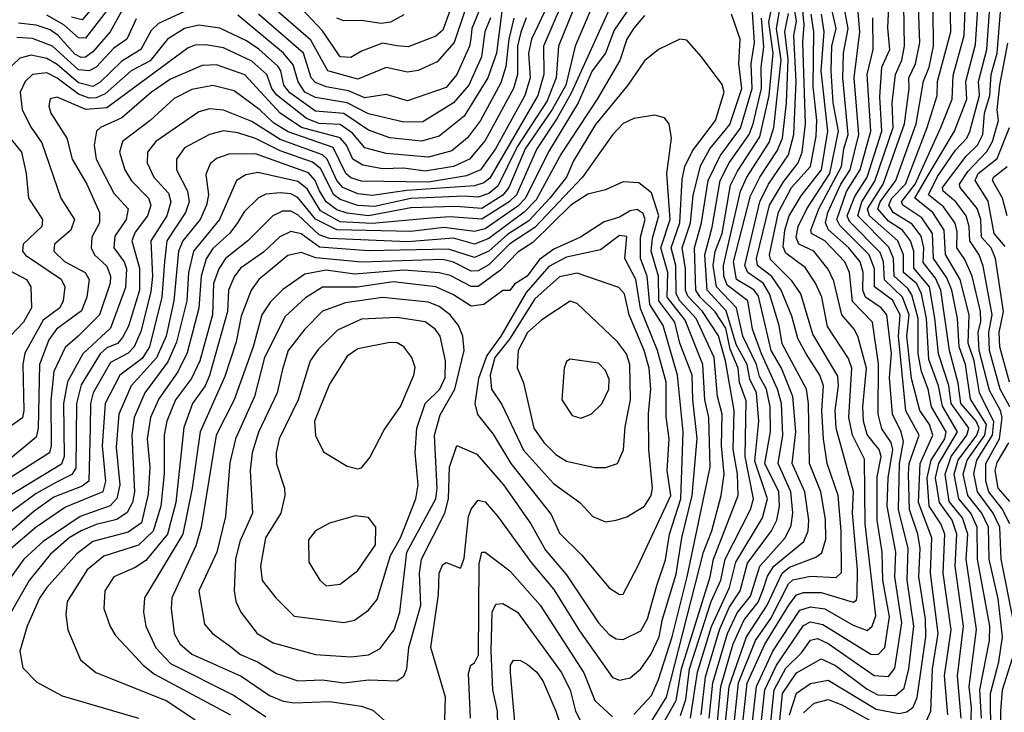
# Model space of a CAD drawing. Extents: x 1308313 to 1441400, y 959662 to 1036319.
# Tile 64 of 256: x 1352749 to 1355533, y 976212 to 978170. Entities that reach past the tile are written whole.
import ezdxf

# ---------------------------------------------------------------- set-up
doc = ezdxf.new("R2010")
doc.units = 0

msp = doc.modelspace()

# ---------------------------------------------------------------- linework, layer by layer
at = {"layer": '0CON10XD'}
for points in [[(1354765.1, 976144.9), (1354781.5, 976295), (1354829.7, 976415), (1354872.6, 976477.4), (1354923, 976575), (1354935, 976586.5), (1354985, 976596.7), (1355056.9, 976593.1), (1355072.7, 976607.3), (1355071.2, 976725), (1355062.6, 976825), (1355031.5, 976915), (1355021.7, 976985), (1355017.1, 977065), (1355021.4, 977135), (1355010.7, 977165), (1354972.2, 977225), (1354948.6, 977268.6), (1354932, 977332), (1354901.8, 977405), (1354875, 977444), (1354835.3, 977475), (1354832.2, 977495), (1354869, 977645), (1354908.2, 977711.8), (1354949.5, 977765), (1354961.1, 977795), (1354970.4, 977875), (1354963.5, 978106.5), (1354966.9, 978155), (1354944.2, 978395)], [(1354285, 978303.8), (1354195.7, 978115), (1354187.6, 978075), (1354191.7, 978005), (1354177.4, 977955), (1354093.9, 977805), (1354051.3, 977745), (1354011.8, 977728.2), (1353905, 977710.8), (1353715, 977713.1), (1353685, 977723.1), (1353670.9, 977735), (1353635, 977808.6), (1353507.5, 977852.5), (1353467, 977877), (1353427.2, 977915), (1353355, 977968.5), (1353295, 977983.3), (1353235, 977972), (1353185, 977947.2), (1353117.5, 977885), (1353039.3, 977825), (1353030.6, 977795), (1353046.4, 977745), (1353065, 977713.9), (1353112.4, 977665), (1353119.5, 977645), (1353110.1, 977615), (1353075, 977568.7), (1353065.7, 977545), (1353087.6, 977467.6), (1353087.1, 977405), (1353056.3, 977303.7), (1353039.1, 977270.9), (1353025.5, 977254.5), (1352995, 977241.8), (1352975.8, 977225), (1352922.6, 977137.4), (1352909.5, 977085), (1352907.8, 976902.2), (1352896.1, 976883.9), (1352855, 976862.9), (1352795, 976830.7), (1352705.4, 976764.6)], [(1353015.3, 978274.7), (1352925, 978169.3), (1352895, 978176.7)], [(1354741.6, 976155), (1354755.1, 976285), (1354803.4, 976425), (1354862.5, 976515), (1354905, 976605.3), (1354925, 976621.7), (1354999.8, 976650.2), (1355017.2, 976662.8), (1355028.5, 976701.5), (1355027, 976757), (1355013.7, 976835), (1354981.5, 976915), (1354979.5, 977085), (1354973.3, 977125), (1354905, 977253.5), (1354896.4, 977305), (1354869.2, 977395), (1354850.8, 977425), (1354807.2, 977455), (1354799.2, 977475), (1354841.2, 977655), (1354866.2, 977705), (1354922.4, 977787.6), (1354937.4, 977845), (1354944.5, 977995), (1354938, 978125), (1354944.9, 978165.1), (1354924.3, 978295)], [(1354392, 978265), (1354319.7, 978095), (1354292.5, 977985), (1354254.5, 977915.5), (1354177.8, 977805), (1354131.4, 977695), (1354115, 977673.2), (1354055, 977636.2), (1353981.5, 977641.5), (1353855, 977638), (1353735, 977615.2), (1353675, 977622.5), (1353645, 977632.5), (1353615, 977655.1), (1353596.1, 977686.1), (1353584.5, 977715), (1353565, 977736.4), (1353415, 977790.7), (1353340.3, 977789.7), (1353305, 977777), (1353287.4, 977762.6), (1353275, 977732.5), (1353282.3, 977675), (1353277.2, 977645), (1353258.6, 977605), (1353210.4, 977545), (1353198.1, 977515), (1353184.6, 977375), (1353163.1, 977275), (1353135.7, 977214.3), (1353064.1, 977135), (1353029, 977055), (1353021.5, 976961.5), (1353031.8, 976855), (1353023.3, 976816.7), (1353004.6, 976795.4), (1352919.6, 976765), (1352815.1, 976694.9), (1352760.6, 976645), (1352651.9, 976495)], [(1354439.1, 978250.9), (1354307.9, 977962.1), (1354268.8, 977891.2), (1354210.8, 977805), (1354153, 977675), (1354132.9, 977655), (1354055, 977605.8), (1353965, 977612.1), (1353911.8, 977608.2), (1353745, 977593.8), (1353655, 977598.2), (1353599.3, 977629.3), (1353561.7, 977691.7), (1353535, 977712.6), (1353422.2, 977737.8), (1353388.4, 977731.6), (1353361.6, 977715), (1353313.8, 977605), (1353239.9, 977515), (1353225.8, 977455), (1353221.3, 977375), (1353191.6, 977258.4), (1353167.8, 977202.2), (1353102.7, 977115), (1353072.5, 977045), (1353065.8, 976995), (1353073, 976835), (1353067.4, 976805), (1353053, 976777), (1353023.3, 976756.7), (1352965, 976743.2), (1352922.9, 976725), (1352888.8, 976705), (1352835, 976657.7), (1352775.6, 976584.4), (1352695.6, 976444.4)], [(1353035, 978247.5), (1352935, 978117.2), (1352915, 978118.7), (1352873, 978155), (1352825, 978182.8)], [(1354303.6, 978266.4), (1354230.1, 978095), (1354230.8, 978015), (1354214, 977955), (1354078.1, 977721.9), (1354061.3, 977708.7), (1354035, 977700.1), (1353843.1, 977686.9), (1353745, 977672.6), (1353705, 977677.1), (1353662.4, 977695), (1353645.4, 977715.4), (1353617.9, 977775), (1353605, 977787.4), (1353485, 977830.7), (1353405, 977881.7), (1353325, 977913.9), (1353285, 977917.9), (1353255, 977908.8), (1353133.3, 977825), (1353109.8, 977795), (1353109.4, 977765), (1353128.4, 977725), (1353169.3, 977679.3), (1353175.9, 977655), (1353164.4, 977615), (1353119.7, 977545), (1353124.1, 977445), (1353119.9, 977400.1), (1353091.4, 977288.6), (1353072.4, 977245), (1353055, 977227.4), (1353005, 977200.3), (1352956.2, 977115), (1352949.1, 977085), (1352947.5, 977017.5)], [(1354329, 978235), (1354272.3, 978095), (1354265.5, 978005), (1354239.9, 977940.1), (1354155, 977810.4), (1354100.6, 977699.4), (1354075, 977678.6), (1354045, 977667.6), (1354005, 977671.1), (1353855, 977664.7), (1353751.6, 977641.6), (1353705, 977644.6), (1353655, 977661.5), (1353636.9, 977675), (1353599.1, 977749.1), (1353576.8, 977766.8), (1353485, 977798.6), (1353415, 977834.2), (1353365, 977850.3), (1353325, 977855.4), (1353285, 977845.6), (1353215, 977807.3), (1353192.5, 977775), (1353192.4, 977745), (1353222.9, 977685), (1353227.9, 977655), (1353217.4, 977625), (1353165.1, 977544.9), (1353158.5, 977485), (1353150.9, 977385), (1353115.3, 977245), (1353095, 977212.4), (1353031.7, 977165), (1352990.1, 977085), (1352981.8, 976965), (1352991.6, 976865), (1352983.8, 976835), (1352878.5, 976791.5), (1352795, 976734.9), (1352724.6, 976675)], [(1354485, 978221.5), (1354429.9, 978140.1), (1354404.9, 978075), (1354367.6, 978025), (1354327.5, 977935), (1354243.5, 977796.5), (1354178.6, 977665), (1354157, 977643), (1354065, 977578.4), (1354035, 977570.6), (1353947.7, 977582.3), (1353855, 977570.5), (1353645.5, 977575.5), (1353585, 977606.1), (1353535, 977667.4), (1353515, 977677.4), (1353485, 977680.7), (1353445, 977676.1), (1353423.9, 977666.1), (1353383.7, 977626.3), (1353364.9, 977595.1), (1353343.3, 977566.7), (1353295, 977522.7), (1353275.9, 977494.1), (1353261.6, 977445), (1353255.6, 977354.4), (1353222.4, 977227.6), (1353195.7, 977174.3), (1353142.1, 977097.9), (1353118.2, 977045), (1353108.8, 976985), (1353116.7, 976905), (1353111.9, 976828.1), (1353092.7, 976747.3), (1353055, 976720.7), (1352955, 976694.9), (1352910, 976660), (1352825.1, 976564.9), (1352805, 976534.6), (1352770, 976455), (1352749.2, 976385), (1352757.9, 976337.9), (1352797.2, 976297.2), (1352868.6, 976258.6), (1353084.4, 976195)], [(1354617.6, 976202.4), (1354632.1, 976247.9), (1354643, 976335), (1354703.8, 976525), (1354731.1, 976585), (1354743.6, 976645), (1354814.9, 976785), (1354824, 976815), (1354799.7, 976935), (1354802.7, 977092.7), (1354784.2, 977144.2), (1354780, 977185), (1354757.9, 977237.9), (1354745, 977297.5), (1354715, 977343.6), (1354672.4, 977385), (1354660.4, 977405), (1354656.3, 977525), (1354677, 977595), (1354695.4, 977715), (1354728.9, 977785), (1354786.7, 977863.3), (1354819.8, 977975), (1354817.3, 978045), (1354826.8, 978105), (1354818.3, 978235)], [(1354675.2, 976205), (1354687.5, 976312.5), (1354727, 976445), (1354755, 976508), (1354785.8, 976555), (1354806.5, 976633.5), (1354874.9, 976725), (1354889.5, 976755), (1354897.4, 976795), (1354894.9, 976835), (1354856.1, 976915), (1354871.5, 977005), (1354871.1, 977075), (1354860.1, 977125), (1354840.9, 977160.9), (1354832, 977195), (1354793.2, 977275), (1354775.5, 977355), (1354719.2, 977415), (1354709.9, 977475), (1354715.3, 977514.7), (1354734.8, 977565.2), (1354758.5, 977701.5), (1354778.2, 977741.8), (1354841.8, 977838.2), (1354868.2, 977955), (1354879.5, 978075), (1354866.9, 978163.1), (1354878.8, 978225)], [(1354885.1, 976055), (1354905.5, 976265), (1354945, 976323), (1355015, 976363.3), (1355055, 976344.6), (1355145, 976277), (1355175, 976261.6), (1355225, 976259.2), (1355249.5, 976280.5), (1355262.7, 976335), (1355277.3, 976455), (1355257.9, 976585), (1355261.2, 976675), (1355233.6, 976785), (1355236.8, 976915), (1355247.6, 976977.6), (1355241.2, 977005), (1355216.4, 977055), (1355208.4, 977158.4), (1355213.5, 977225), (1355200.7, 977335), (1355184.9, 977354.9), (1355140.4, 977385), (1355132.5, 977405), (1355133.9, 977455), (1355125.1, 977485), (1355093.1, 977525), (1355036, 977576), (1355027.3, 977595), (1355034.1, 977625), (1355070.1, 977705), (1355096.8, 977745), (1355121.7, 977845), (1355108.6, 978005), (1355124.6, 978135), (1355116.4, 978225)], [(1355312.5, 976187.5), (1355325.3, 976214.7), (1355329.7, 976335), (1355345.5, 976435), (1355324.1, 976605), (1355328.2, 976705), (1355289.8, 976805), (1355294.6, 976915), (1355330.6, 976995), (1355320.9, 977025), (1355294.1, 977065), (1355270.7, 977155), (1355257.6, 977275), (1355263.6, 977335), (1355245, 977385.8), (1355194.3, 977434.3), (1355191.2, 977485), (1355181.4, 977511.4), (1355095, 977599.6), (1355088.1, 977615), (1355109.9, 977670.1), (1355145.1, 977725), (1355186.8, 977855), (1355181.2, 977951.2), (1355186.4, 978035), (1355208.7, 978085), (1355203.1, 978146.9), (1355206.9, 978225)], [(1355468.5, 976195), (1355463.7, 976275), (1355491.1, 976415), (1355491.5, 976455), (1355457.2, 976645), (1355456.4, 976735), (1355438.5, 976775), (1355403.8, 976815), (1355390.9, 976885), (1355402.3, 976925), (1355455.2, 976995), (1355461.4, 977015), (1355452.8, 977035), (1355410, 977085), (1355402.1, 977142.1), (1355377.7, 977235), (1355353, 977405), (1355338.6, 977438.6), (1355303.6, 977483.6), (1355304.8, 977525), (1355297.5, 977557.5), (1355272.1, 977592.1), (1355218.7, 977625), (1355206.2, 977645), (1355215.1, 977665), (1355253, 977705), (1355314.7, 977865), (1355342.8, 977955), (1355344.3, 977995), (1355381.2, 978135), (1355379.7, 978225)], [(1355494.6, 976145), (1355493.8, 976265), (1355517.5, 976355), (1355528, 976425), (1355515, 976532.7), (1355490.2, 976645), (1355487.8, 976735), (1355469.5, 976775), (1355429.5, 976825), (1355416.8, 976885), (1355428.1, 976925), (1355478.1, 976995), (1355482.4, 977025), (1355436.9, 977096.9), (1355423.5, 977195), (1355404.9, 977245.1), (1355400.5, 977325), (1355384, 977405), (1355370.1, 977440.1), (1355332.8, 977495), (1355330.1, 977565), (1355299.5, 977609.5), (1355245.9, 977645), (1355242, 977655), (1355280.3, 977705), (1355353.3, 977865), (1355385.1, 977945), (1355388, 978012), (1355419.4, 978125), (1355423.1, 978225)], [(1353225, 978197.6), (1353140.7, 978159.3), (1353120.6, 978139.4), (1353091.5, 978085), (1353037.6, 978052.4), (1352975, 977992.3), (1352955, 977981.2), (1352915, 977991.3), (1352855, 978042.6), (1352825, 978060.2), (1352780.8, 978069.2), (1352749.3, 978060.7), (1352687.2, 978002.8)], [(1354115, 978215.4), (1354097, 978075), (1354072.2, 978005), (1354005, 977896.7), (1353935, 977840.8), (1353885, 977825.9), (1353795, 977835.6), (1353735, 977857), (1353665, 977904.4), (1353585, 977911.1), (1353512.9, 977962.9), (1353495.7, 977985), (1353487.2, 978025), (1353478.3, 978038.3), (1353425, 978086.4), (1353389.6, 978109.6), (1353315, 978145.4), (1353255, 978153.8), (1353215, 978144.9), (1353166.3, 978115), (1353117.1, 978052.9), (1353064.2, 978025), (1352989.9, 977960.1), (1352965, 977949), (1352945, 977947.9), (1352915, 977959), (1352855, 978004.5), (1352825, 978019.9), (1352785, 978015.2), (1352764, 977995), (1352750.4, 977965), (1352755.7, 977915), (1352780.9, 977865), (1352811.5, 977821.5), (1352864.8, 977665), (1352904, 977605), (1352893, 977575), (1352847.3, 977535), (1352844.8, 977515), (1352875, 977486.1), (1352933.5, 977455), (1352945.2, 977435), (1352938.6, 977385), (1352923.7, 977346.3), (1352853, 977295), (1352831.2, 977265), (1352804.2, 977195), (1352800.5, 977015), (1352795, 976989.2), (1352706, 976915)], [(1353037.5, 978195), (1353004.9, 978135), (1352955, 978078.4), (1352935, 978063.5), (1352922.7, 978062.7), (1352905, 978072.6), (1352857.8, 978125), (1352835, 978140.8), (1352795, 978153.8), (1352745, 978159.4)], [(1354046.8, 978193.2), (1354027.4, 978145), (1354024.1, 978115.9), (1354020.9, 978095), (1353984.6, 978015), (1353955, 977977.6), (1353845, 977940.5), (1353785, 977957.9), (1353725, 977948.6), (1353678.4, 977968.4), (1353615, 977979.8), (1353585, 977992.1), (1353573.2, 978005), (1353551.1, 978075), (1353424.1, 978185)], [(1354007, 978195), (1353977.3, 978105), (1353929.4, 978050.6), (1353875, 978025.6), (1353845, 978021.7), (1353785, 978034.8), (1353705, 978001.1), (1353620.2, 978025), (1353572, 978112), (1353452.6, 978215)], [(1353965.1, 978195), (1353945, 978140.2), (1353925, 978122.7), (1353847.2, 978092.8), (1353815.3, 978095.3), (1353775, 978103.2), (1353715, 978080.8), (1353685, 978062.9), (1353654.7, 978064.7), (1353605, 978138), (1353543.5, 978203.5)], [(1354698.5, 976195), (1354708.8, 976295), (1354749.9, 976435), (1354777.1, 976492.9), (1354815, 976539.8), (1354841.2, 976625), (1354912.9, 976705), (1354929.7, 976740.3), (1354934.5, 976775.5), (1354929.6, 976835), (1354893.7, 976915), (1354906.8, 976995), (1354902.6, 977085), (1354891.4, 977125), (1354846.2, 977225), (1354821.2, 977295), (1354807.3, 977375), (1354749.3, 977419.3), (1354739.9, 977445), (1354738.6, 977475), (1354786.6, 977685), (1354805.1, 977725), (1354867.9, 977822.1), (1354881.4, 977865), (1354901.7, 978055), (1354888.5, 978145), (1354898.8, 978205)], [(1354833.8, 976075), (1354855.7, 976275), (1354888.7, 976345), (1354965, 976456.8), (1354985, 976468), (1355020.1, 976460.1), (1355155, 976376.1), (1355176.2, 976375), (1355195, 976394.7), (1355208.2, 976481.8), (1355189.2, 976585), (1355187.8, 976665), (1355172.9, 976755), (1355172.9, 976877.1), (1355184.7, 976935), (1355178.6, 976955), (1355165, 976972), (1355145, 976997.1), (1355134.9, 977035.1), (1355132.8, 977075), (1355142.7, 977185), (1355118.4, 977275), (1355108.7, 977295), (1355073.8, 977335), (1355050.8, 977430.8), (1355034.7, 977464.7), (1354994.1, 977515), (1354952.2, 977535), (1354944.1, 977554.1), (1354950, 977585), (1354974.6, 977635.4), (1355039.1, 977735), (1355064, 977855), (1355048.8, 977935), (1355042.9, 978025), (1355045.4, 978095), (1355057, 978145), (1355045.9, 978195)], [(1354861, 976075), (1354882.3, 976275), (1354915, 976337), (1354959.7, 976380.3), (1354985, 976415.9), (1355005, 976420.7), (1355035, 976406.5), (1355165, 976316.4), (1355205, 976313.4), (1355223.5, 976336.5), (1355243.4, 976465), (1355223.3, 976595), (1355226.4, 976665), (1355201.2, 976795), (1355204.3, 976875), (1355218, 976955), (1355212.5, 976975), (1355186.6, 977013.4), (1355175.8, 977055), (1355177, 977197), (1355160.5, 977315), (1355103.1, 977373.1), (1355095.3, 977455), (1355082, 977485), (1355025, 977544.2), (1354987.9, 977565), (1354985.4, 977575), (1355008.5, 977635), (1355072.9, 977755), (1355079.1, 977805), (1355091.5, 977845), (1355076.1, 978005), (1355078.2, 978075), (1355091.4, 978145), (1355080.4, 978205)], [(1355372.9, 976205), (1355363.3, 976315), (1355382.7, 976445), (1355359.5, 976605), (1355364.2, 976715), (1355353.6, 976745), (1355320.7, 976795), (1355315.1, 976875), (1355325.8, 976924.2), (1355364.3, 976985), (1355368.4, 977005), (1355326.7, 977075), (1355317.5, 977125), (1355298.2, 977175), (1355289.1, 977225), (1355289.6, 977325), (1355271.5, 977391.5), (1355260, 977410), (1355221, 977445), (1355219.8, 977495), (1355206.6, 977526.6), (1355118.8, 977615), (1355129.7, 977655), (1355166.6, 977713.4), (1355218.4, 977865), (1355215.3, 977935), (1355224.9, 978015), (1355242.8, 978055), (1355250.9, 978095), (1355248.9, 978211.1)], [(1355410.9, 976195), (1355400.1, 976315), (1355417.7, 976455), (1355393.4, 976625), (1355398.1, 976715), (1355385.6, 976755), (1355349.2, 976805), (1355338.1, 976875), (1355347.6, 976915), (1355400.5, 977005), (1355357.7, 977077.7), (1355346.4, 977135), (1355319.1, 977209.1), (1355312.7, 977325), (1355298.6, 977395), (1355285, 977423.3), (1355247.7, 977455), (1355247.7, 977505), (1355232.1, 977545), (1355151.9, 977615), (1355146.4, 977635), (1355190.1, 977705), (1355250.8, 977875), (1355263.9, 977975), (1355262.5, 978005), (1355281.3, 978045), (1355293.6, 978105), (1355290.3, 978205)], [(1355438.3, 976171.7), (1355440.3, 976225), (1355433.1, 976285), (1355454.1, 976445.9), (1355425.1, 976645), (1355429.5, 976715), (1355415, 976762), (1355377.3, 976807.3), (1355365.2, 976885), (1355383, 976935), (1355426.8, 976995), (1355432.8, 977015), (1355382.9, 977085), (1355375.7, 977135.7), (1355346.9, 977225), (1355335.9, 977325.9), (1355321.2, 977415), (1355277, 977467), (1355276.7, 977515), (1355267.1, 977545), (1355245.1, 977575.1), (1355205, 977600.1), (1355175.4, 977635), (1355181.7, 977655), (1355226.2, 977715), (1355283.2, 977875), (1355303.9, 977996.1), (1355319.9, 978035), (1355332.7, 978095), (1355331.2, 978195)], [(1355560.2, 976465), (1355524.3, 976645), (1355520.1, 976735), (1355501.2, 976775), (1355457.1, 976835), (1355446.8, 976886.8), (1355455.2, 976925), (1355499, 976995), (1355503.3, 977033.3), (1355462.2, 977115), (1355447.8, 977205), (1355430.4, 977255), (1355433.2, 977335), (1355408.1, 977435), (1355366.1, 977506.1), (1355362.5, 977575), (1355330.7, 977625), (1355279.6, 977665), (1355313.5, 977723.5), (1355392.1, 977855), (1355426.7, 977945), (1355423.6, 977995), (1355450.9, 978099.1), (1355459.1, 978215)], [(1355548.8, 976745), (1355527, 976787), (1355488.6, 976835), (1355480.1, 976865), (1355480.6, 976915), (1355519.3, 976985), (1355526.3, 977045), (1355522.2, 977065), (1355491.2, 977121.2), (1355461.4, 977235), (1355459.3, 977285), (1355466.2, 977316.2), (1355465.1, 977345), (1355442.2, 977445), (1355421.4, 977491.4), (1355398.1, 977525), (1355399.7, 977569.7), (1355394.1, 977594.1), (1355360.5, 977640.5), (1355318.1, 977675), (1355343.6, 977726.4), (1355395, 977801), (1355427, 977835), (1355435, 977853.3), (1355462.3, 977955), (1355460, 977995), (1355483, 978085), (1355492, 978205)], [(1355548.8, 977075), (1355521, 977125), (1355490.7, 977235), (1355489.5, 977285), (1355498.7, 977335), (1355473, 977473), (1355461.8, 977505), (1355435.1, 977545), (1355433.7, 977585), (1355425, 977615.6), (1355395.6, 977655), (1355359.5, 977685), (1355357.7, 977695), (1355425, 977784.1), (1355456.7, 977815), (1355471.9, 977845), (1355477.1, 977905), (1355491.5, 977955), (1355495.7, 978015), (1355512.2, 978075), (1355524.1, 978215)], [(1354145.9, 978174.1), (1354132, 978115), (1354123.1, 978036.9), (1354109.2, 977990.8), (1354051.7, 977885), (1354014.7, 977835.3), (1353970.6, 977799.4), (1353905, 977781.2), (1353785, 977791.6), (1353725, 977807.8), (1353689.3, 977849.3), (1353655, 977873.7), (1353595, 977876), (1353559.9, 977889.9), (1353475, 977957.6), (1353461.6, 977975), (1353447.6, 978015), (1353405, 978052.4), (1353325, 978090), (1353275, 978098.2), (1353245, 978097.9), (1353225, 978090.2), (1352995, 977920.1), (1352936.1, 977916.1), (1352855, 977950.5), (1352835, 977946.4), (1352831.1, 977925), (1352836.7, 977905), (1352882.4, 977835), (1352897.1, 977775), (1352938.8, 977705), (1352974.4, 977625), (1352974.3, 977595.7), (1352952.6, 977555), (1352951.1, 977525), (1352960.2, 977505), (1352995, 977473.4), (1353005.6, 977445), (1353004.3, 977425), (1352974.6, 977335), (1352913.6, 977275), (1352877.1, 977242.9), (1352845.1, 977174.9), (1352836.3, 977093.7), (1352837.2, 976965), (1352832.7, 976945), (1352643.9, 976826.1)], [(1354180.5, 978175), (1354165.3, 978134.7), (1354156.7, 978095), (1354155.8, 978015), (1354145.3, 977975), (1354065, 977828.5), (1354020.6, 977775), (1353975, 977754.5), (1353895, 977741.4), (1353835, 977750.4), (1353775, 977748.5), (1353718.5, 977758.5), (1353690.7, 977775), (1353672.9, 977815), (1353655, 977835.9), (1353545.3, 977865.3), (1353485.3, 977905.3), (1353385, 978013.9), (1353305, 978042), (1353265, 978040.1), (1353175, 978001.5), (1353121.6, 977965), (1353037.9, 977892.1), (1352976.9, 977865), (1352965.5, 977854.5), (1352958.8, 977815), (1352964.8, 977775), (1353015, 977679.4), (1353055.2, 977635), (1353049.5, 977605), (1353017.8, 977557.8), (1353014.8, 977525), (1353043.7, 977485), (1353050.8, 977465), (1353047.6, 977412.4), (1353005, 977298.1), (1352927.5, 977225), (1352884.1, 977145.9), (1352872.5, 977085), (1352874.7, 976935), (1352866.7, 976913.3), (1352673.9, 976796.1)], [(1353077.7, 978172.3), (1353051.7, 978115), (1353015, 978089.4), (1352965, 978035.4), (1352945, 978024.9), (1352915, 978028.1), (1352841, 978095), (1352785, 978116.3), (1352741, 978119)], [(1354515, 978181.7), (1354485, 978145.7), (1354465.4, 978114.6), (1354445.3, 978054.7), (1354381.4, 977945), (1354279.5, 977790.5), (1354209.1, 977660.9), (1354175, 977625.4), (1354075, 977551.4), (1354035, 977535.6), (1353975, 977552), (1353845, 977541.9), (1353625, 977551.5), (1353595, 977561.9), (1353535, 977617.9), (1353515, 977628.5), (1353491.7, 977628.3), (1353464.5, 977615.5), (1353394, 977545), (1353330.6, 977495), (1353311.3, 977465), (1353296.2, 977423.8), (1353293.7, 977335), (1353257.8, 977205), (1353234.4, 977155), (1353189.1, 977095), (1353165.1, 977034.9), (1353157.4, 976995), (1353157.2, 976887.2), (1353148.2, 976795), (1353126.4, 976723.6), (1353085, 976684.1), (1352986.3, 976653.7), (1352939.5, 976615), (1352882.9, 976525), (1352878.7, 976488.7), (1352884.7, 976444.7), (1352920.5, 976360.5), (1352964.4, 976324.4), (1353165, 976244.4), (1353245, 976190.8)], [(1354079.6, 978175), (1354064.1, 978135), (1354054.9, 978065), (1354018.6, 977985), (1353975.1, 977934.9), (1353888.9, 977881.1), (1353835, 977879.7), (1353735, 977903.2), (1353674.7, 977934.7), (1353585, 977949.5), (1353555.1, 977965.1), (1353536.4, 977993.6), (1353522.3, 978042.3), (1353494.7, 978074.7), (1353365, 978182.1)], [(1353835, 978183.7), (1353797.1, 978162.9), (1353771, 978159), (1353715, 978167.4), (1353665, 978166.3), (1353645, 978173.6)], [(1354542.5, 976135), (1354605.1, 976244.9), (1354620, 976335), (1354700.6, 976595), (1354710.3, 976645), (1354780.1, 976825), (1354778, 976885), (1354765.8, 976955), (1354768.9, 977065), (1354744.4, 977205), (1354725, 977275.6), (1354679.3, 977345), (1354638.2, 977388.2), (1354631.2, 977405), (1354631.3, 977465), (1354622, 977525), (1354645.5, 977595), (1354652.8, 977672.8), (1354673.4, 977756.6), (1354700.5, 977805), (1354756.8, 977873.2), (1354790.7, 977975), (1354782.4, 978045), (1354785.8, 978115), (1354761.7, 978185)], [(1354645.2, 976195), (1354665, 976325.7), (1354705.3, 976454.7), (1354755.7, 976564.3), (1354773.8, 976636.2), (1354848.6, 976761.4), (1354862.9, 976815), (1354827.8, 976922.2), (1354838.8, 977035), (1354832.3, 977115), (1354813.1, 977153.1), (1354805.6, 977195), (1354775, 977251.3), (1354746.7, 977346.7), (1354692.5, 977405), (1354685.7, 977505), (1354706.8, 977583.2), (1354729.2, 977715), (1354754.6, 977765.4), (1354811.4, 977845), (1354822.9, 977875), (1354845.8, 977975), (1354845.1, 978035), (1354853.2, 978093.2), (1354845.8, 978174.2)], [(1354721.4, 976185), (1354731.3, 976285), (1354766.2, 976405), (1354796.9, 976473.1), (1354836.9, 976523.1), (1354851, 976559), (1354863.1, 976596.9), (1354881.2, 976625), (1354965.8, 976695), (1354978.3, 976725), (1354979.8, 976755), (1354968.5, 976835), (1354933.3, 976915), (1354943.4, 977005), (1354934.5, 977105), (1354902.7, 977185), (1354873.1, 977235), (1354837.7, 977387.7), (1354825, 977406.5), (1354775.5, 977435), (1354767.5, 977485), (1354815, 977671.9), (1354841.5, 977725), (1354890.8, 977799.2), (1354905.5, 977835), (1354917, 977935), (1354921.6, 978058.4), (1354912.5, 978135), (1354922.7, 978187.3)], [(1354786.1, 976113.9), (1354805.9, 976294.1), (1354855.9, 976404.1), (1354923.6, 976515), (1354945, 976543.9), (1354965, 976550.5), (1355015, 976551), (1355105, 976523.4), (1355115, 976529.2), (1355117.1, 976542.9), (1355117.6, 976615), (1355103.7, 976775), (1355106.2, 976836.2), (1355057.8, 977015), (1355054.4, 977065), (1355064.2, 977135), (1355061.8, 977161.8), (1354991.1, 977281.1), (1354957.1, 977395), (1354931.7, 977431.7), (1354872, 977492), (1354868.6, 977505), (1354894, 977626), (1354931.5, 977695), (1354984.5, 977755), (1355000.9, 977840.9), (1355002.8, 977885), (1354991.9, 977981.9), (1354993.8, 978135), (1354986.5, 978185)], [(1354815.8, 976144.2), (1354831.7, 976285), (1354878.5, 976385), (1354955, 976500.7), (1354985, 976509.9), (1355025, 976504.2), (1355105, 976458.5), (1355145, 976443.6), (1355159.4, 976455), (1355169.2, 976485), (1355139.6, 976745), (1355137.7, 976927.7), (1355104, 976995), (1355093.2, 977045), (1355101.8, 977185), (1355092.2, 977212.2), (1355032.8, 977302.8), (1355016.6, 977385), (1354999, 977425), (1354969.4, 977469.4), (1354915, 977509.7), (1354907.7, 977527.7), (1354912.3, 977575), (1354924.5, 977615), (1354958, 977672), (1355015.5, 977745), (1355033.7, 977855), (1355014.8, 978024.8), (1355023.5, 978135), (1355015.5, 978185)], [(1354925.3, 976205), (1354945, 976265.8), (1354985, 976293), (1355035, 976302.4), (1355170.7, 976220.7), (1355235, 976208.5), (1355256.9, 976213.1), (1355275, 976226.1), (1355286.5, 976253.5), (1355310.7, 976425), (1355309.8, 976475), (1355291.1, 976595), (1355295.1, 976674.9), (1355288.5, 976715), (1355264.8, 976785), (1355262.2, 976885), (1355264.2, 976915), (1355291.6, 976995), (1355253.9, 977063.9), (1355233.2, 977275), (1355237.9, 977335), (1355216.6, 977376.6), (1355166.1, 977415), (1355166.1, 977465), (1355150.3, 977505), (1355067.9, 977587.9), (1355058.8, 977605), (1355086.4, 977683.6), (1355125.1, 977745), (1355155.7, 977855), (1355145.1, 978015.1), (1355162, 978085), (1355161.2, 978175)], [(1354509.8, 976145), (1354577.9, 976255), (1354682.4, 976665), (1354705.4, 976725), (1354732.1, 976825), (1354741, 976885), (1354733, 976965), (1354735.3, 977055), (1354721.9, 977105), (1354712, 977215), (1354661.2, 977325), (1354615, 977375.3), (1354604.7, 977395), (1354604.4, 977475), (1354591.2, 977525), (1354615.4, 977595), (1354621.7, 977718.3), (1354629.9, 977755), (1354651.4, 977798.6), (1354715.8, 977885), (1354740.5, 977965), (1354735, 977986.5), (1354676.4, 978065), (1354635, 978111.4), (1354615, 978114.5), (1354554.8, 978085.2), (1354515, 978053.3), (1354468.1, 977985), (1354376.7, 977873.3), (1354315, 977770.8), (1354294.4, 977725), (1354247.8, 977665), (1354188.7, 977601.3), (1354127.7, 977562.3), (1354075, 977514.9), (1354035, 977497), (1353961.1, 977521.1), (1353733.7, 977516.3), (1353596.6, 977526.6), (1353545, 977564.6), (1353515, 977571.4), (1353483.9, 977556.1), (1353437.9, 977512.1), (1353373.1, 977466.9), (1353355, 977442.6), (1353338.6, 977405), (1353335.9, 977345), (1353285.7, 977164.3), (1353272.9, 977135), (1353237.5, 977085), (1353213, 977017), (1353190, 976805), (1353166.4, 976715), (1353105, 976640.6), (1353075, 976620.8), (1353015.2, 976594.8), (1352989.2, 976555), (1352986.5, 976505), (1353004, 976454), (1353019.3, 976429.3), (1353063.1, 976383.1), (1353097.4, 976345), (1353130, 976320), (1353345, 976204.8)], [(1355547.4, 977145), (1355520.2, 977245), (1355518.2, 977285), (1355530.1, 977345), (1355507.5, 977495), (1355495.5, 977525), (1355468.4, 977555), (1355466.1, 977605), (1355456.3, 977636.3), (1355407.6, 977695), (1355406.1, 977705), (1355429.3, 977740.7), (1355483.2, 977796.8), (1355499.8, 977825), (1355516.8, 977885), (1355513, 977915), (1355519.9, 977985), (1355542.9, 978102.9)], [(1352679.8, 977885), (1352753.4, 977795), (1352767.1, 977735), (1352773.5, 977665), (1352812.9, 977605), (1352810.8, 977585), (1352758.7, 977535), (1352756.1, 977515), (1352765, 977503.7), (1352866.2, 977436.2), (1352876.7, 977415), (1352871.5, 977375), (1352862.4, 977355), (1352815, 977320.2), (1352762.9, 977227.1), (1352757.7, 977195), (1352760.3, 977065), (1352756.1, 977043.9), (1352721.1, 977018.9)], [(1354485, 976205.3), (1354535, 976259.8), (1354555.1, 976305), (1354593.8, 976425), (1354636.2, 976595), (1354701.4, 976905), (1354696.9, 977045), (1354686.2, 977095), (1354680.1, 977195), (1354630.5, 977320.5), (1354579.5, 977385), (1354580.9, 977455), (1354562, 977525), (1354588.3, 977605), (1354578.4, 977735), (1354591.6, 977835), (1354585.6, 977875), (1354572.2, 977892.2), (1354545, 977899.6), (1354485, 977890.5), (1354455, 977876.6), (1354425, 977844.1), (1354340.1, 977725), (1354205, 977581.8), (1354135, 977535.8), (1354075, 977476.8), (1354045, 977459.5), (1354025, 977459), (1353975, 977484.7), (1353945, 977491.6), (1353715, 977484.1), (1353586.4, 977496.4), (1353545, 977511.5), (1353507, 977503), (1353425, 977435.2), (1353402.9, 977405), (1353375, 977331.2), (1353360.8, 977259.2), (1353328.6, 977161.4), (1353258.7, 977005), (1353236.7, 976845), (1353210.2, 976715), (1353101.7, 976535), (1353098.6, 976495), (1353105.2, 976455), (1353134, 976394), (1353175, 976349.8), (1353355, 976259.8), (1353445, 976199)], [(1355535, 977528.7), (1355504.5, 977565), (1355486.8, 977656.8), (1355450.2, 977715), (1355458.6, 977735), (1355512.5, 977777.5), (1355547.4, 977865)], [(1355541.1, 977615), (1355527.8, 977665), (1355499.8, 977715), (1355502.2, 977725), (1355541.3, 977755)], [(1353949.1, 976130.9), (1353952.4, 976255), (1353911.6, 976395), (1353932.5, 976545), (1353934.8, 976605.2), (1353945, 976630), (1353955, 976635.6), (1353995, 976619.2), (1353997.1, 976622.9), (1354005, 976648), (1354017.3, 976765), (1354025, 976786.4), (1354045, 976811.4), (1354065, 976806.6), (1354100.5, 976765), (1354195.2, 976635), (1354258.8, 976558.8), (1354332, 976442), (1354425, 976310.3), (1354445, 976302.4), (1354475, 976309.8), (1354505.3, 976335), (1354532.9, 976375), (1354557.1, 976425), (1354565.9, 976475), (1354605, 976602), (1354620.6, 976705), (1354650.2, 976825), (1354664.3, 976985.7), (1354651.7, 977095), (1354650.6, 977165), (1354615.3, 977255), (1354600.7, 977315), (1354555.6, 977375), (1354554.5, 977445), (1354533.9, 977515), (1354537.7, 977552.3), (1354555.5, 977615), (1354535, 977680), (1354498.9, 977708.9), (1354455, 977711.1), (1354405, 977688.4), (1354355, 977676.7), (1354306.8, 977645), (1354199.7, 977540.3), (1354157, 977513), (1354108.2, 977461.8), (1354045, 977415.9), (1354025, 977415.6), (1353966.2, 977446.2), (1353934.4, 977454.4), (1353835, 977461.7), (1353695, 977450.5), (1353615, 977461.4), (1353555, 977450.8), (1353492.9, 977407.1), (1353457.7, 977372.3), (1353433.4, 977335), (1353409, 977245), (1353355.4, 977095), (1353304.1, 976995), (1353262, 976735), (1353247.1, 976682.9), (1353179.2, 976535), (1353176.9, 976505), (1353185.9, 976435), (1353201.3, 976405), (1353235, 976376.7), (1353375, 976313.9), (1353455, 976259.5), (1353493.5, 976243.5), (1353525, 976238.3), (1353625, 976242.4), (1353715, 976228.9), (1353747.5, 976217.5), (1353790, 976180)], [(1353665, 976295.2), (1353735, 976303.8), (1353815, 976300.9), (1353835, 976314.5), (1353843.2, 976335), (1353848.9, 976395), (1353882.5, 976515), (1353879.6, 976605), (1353885, 976644.4), (1353951, 976775), (1353961.6, 976815), (1353964.2, 976905), (1353985, 976966), (1354041.5, 976941.5), (1354117.1, 976855), (1354194.4, 976744.4), (1354235, 976670.2), (1354295, 976600.9), (1354384.9, 976464.9), (1354415, 976431.7), (1354435, 976419.8), (1354455, 976417.6), (1354505, 976441.9), (1354524.1, 976475.9), (1354549.8, 976570.2), (1354575, 976642.7), (1354585.9, 976715), (1354617.7, 976815), (1354624.7, 977005), (1354609, 977165), (1354567.7, 977305), (1354530.4, 977365), (1354522.9, 977445), (1354503.6, 977495), (1354504.2, 977555), (1354516.9, 977605), (1354511.6, 977621.6), (1354495, 977632.9), (1354475, 977629.8), (1354445, 977611.8), (1354401.7, 977598.3), (1354334.7, 977555), (1354258.8, 977521.2), (1354218.6, 977491.4), (1354183.3, 977445), (1354147.6, 977422.4), (1354135, 977404), (1354115, 977404.4), (1354061.5, 977365), (1354025, 977359.7), (1353975, 977392.1), (1353925, 977414.2), (1353805, 977428.3), (1353703.6, 977413.6), (1353605, 977413.3), (1353556.4, 977383.6), (1353499, 977331), (1353440.6, 977215), (1353412.4, 977105), (1353358.5, 976985), (1353342.5, 976917.5), (1353330.6, 976765), (1353306.1, 976665), (1353255.2, 976555), (1353271.4, 976461.4), (1353293.9, 976435), (1353340.8, 976400.8), (1353372.8, 976375), (1353420.7, 976355), (1353475, 976321.2), (1353535, 976300.8), (1353605, 976303.8), (1353665, 976295.2)], [(1354445, 976544.5), (1354455, 976546), (1354496.8, 976625), (1354589.6, 976825), (1354579.4, 976895), (1354585.1, 976985.1), (1354576.7, 977046.7), (1354576.3, 977145), (1354552.4, 977235), (1354503.7, 977353.7), (1354490.8, 977435), (1354459.7, 977495), (1354465, 977556.8), (1354445, 977560), (1354391.1, 977518.9), (1354295, 977498.7), (1354245, 977472.2), (1354181, 977399), (1354109.4, 977275), (1354070, 977220), (1354045.8, 977155), (1354035.3, 977085), (1354043.5, 977053.5), (1354087.7, 976997.7), (1354137, 976915), (1354251.1, 976771.1), (1354275, 976717.9), (1354337.4, 976657.4), (1354415, 976563.8), (1354445, 976544.5)], [(1352655, 977494.8), (1352768.1, 977435), (1352780, 977415), (1352781.6, 977355), (1352759.1, 977315), (1352723.3, 977276.7)], [(1354405, 976750.4), (1354435, 976754.6), (1354465, 976764.7), (1354515, 976794.7), (1354533.8, 976825), (1354537.9, 976845), (1354527.2, 976955), (1354526.7, 977056.7), (1354533.4, 977125), (1354528.9, 977185), (1354514.9, 977235), (1354472, 977335), (1354458.4, 977395), (1354443.1, 977413.1), (1354325, 977453), (1354275, 977442.9), (1354205, 977380.3), (1354133.6, 977266.4), (1354092.1, 977215), (1354078.6, 977165), (1354083, 977125), (1354111.5, 977081.5), (1354173.3, 976953.3), (1354258.4, 976858.4), (1354332.3, 976805), (1354369.2, 976765), (1354405, 976750.4)], [(1353685, 976368.7), (1353735, 976374), (1353767.9, 976392.1), (1353807.9, 976445), (1353823.1, 976495), (1353843.8, 976665), (1353925.3, 976815), (1353929.2, 976845), (1353921.5, 976995), (1353937.7, 977052.3), (1353979, 977125), (1354005.3, 977235), (1354001.6, 977275), (1353989.3, 977305), (1353966, 977335), (1353935, 977358.7), (1353905, 977370.9), (1353775, 977384.4), (1353670.3, 977369.7), (1353605, 977346), (1353555.1, 977294.9), (1353507.9, 977235), (1353492.1, 977182.1), (1353476.4, 977115), (1353424.2, 977004.2), (1353405.8, 976945), (1353400.5, 976895), (1353406.7, 976775), (1353370.9, 976695), (1353359.2, 976645), (1353354.8, 976555), (1353360, 976525), (1353374.2, 976495), (1353420.5, 976435), (1353465, 976407.9), (1353585.2, 976375.2), (1353685, 976368.7)], [(1354405, 976904), (1354438.9, 976915), (1354456.1, 976953.9), (1354461.1, 977018.9), (1354476.1, 977095), (1354473.6, 977195), (1354464.4, 977225), (1354439.1, 977259.1), (1354325, 977367.1), (1354305, 977373.6), (1354225, 977321.7), (1354184.2, 977285), (1354157.8, 977235), (1354155.6, 977185.6), (1354173.1, 977143.1), (1354202.1, 977015), (1354230.6, 976975), (1354265, 976940.6), (1354295, 976921.7), (1354375, 976904.2), (1354405, 976904)], [(1353665, 976465.3), (1353695, 976472.7), (1353735, 976500.8), (1353759.4, 976530.6), (1353797.1, 976655), (1353825.3, 976705), (1353868.4, 976815), (1353875.5, 976855), (1353866.7, 976945), (1353871.8, 977015), (1353895.3, 977084.7), (1353937, 977125), (1353952, 977158), (1353952.5, 977205), (1353937.7, 977275), (1353923.3, 977295), (1353895, 977315.5), (1353815, 977328), (1353715, 977323.1), (1353647.5, 977292.5), (1353592.2, 977237.8), (1353570.3, 977205), (1353535.9, 977095), (1353482.5, 976985), (1353473.6, 976945), (1353474.4, 976914.4), (1353497.8, 976845), (1353498.4, 976825), (1353487.3, 976775), (1353443.3, 976705), (1353429.4, 976625), (1353434.5, 976584.5), (1353473.1, 976535), (1353525, 976483.3), (1353665, 976465.3)], [(1353705, 976900), (1353715, 976903.3), (1353738.3, 976931.7), (1353779.5, 977010.5), (1353825, 977076.4), (1353863.4, 977165), (1353866.6, 977186.6), (1353857.9, 977215), (1353835, 977244.5), (1353816.1, 977256.1), (1353795, 977257.6), (1353705, 977238.9), (1353675, 977218.5), (1353625, 977139.1), (1353582.2, 977035), (1353584.7, 976994.7), (1353607.8, 976947.8), (1353675, 976908), (1353705, 976900)], [(1354335, 977043.3), (1354365, 977054.5), (1354395, 977083.8), (1354414.2, 977125), (1354415, 977153.3), (1354405, 977177.8), (1354385, 977199.1), (1354305, 977210), (1354295, 977203.3), (1354288.6, 977185), (1354281.5, 977095), (1354310.4, 977050.4), (1354335, 977043.3)], [(1352947.5, 977017.5), (1352943.7, 976865), (1352925, 976851), (1352845, 976820), (1352790, 976780), (1352678.6, 976685), (1352586.8, 976563.2), (1352535, 976534.5), (1352415, 976435.1), (1352385, 976425.3), (1352355, 976430.9), (1352285, 976499.4), (1352225, 976533), (1352145, 976527.7), (1352105, 976509.5), (1352051.7, 976445), (1351993.4, 976395), (1351937.9, 976302.1), (1351926.4, 976235), (1351938.2, 976145)], [(1355548.1, 976808.1), (1355515.7, 976845.7), (1355507.2, 976895), (1355512.3, 976917.7), (1355546, 976974)], [(1353615, 976569.7), (1353655, 976574), (1353705, 976612.9), (1353754.5, 976685), (1353755.6, 976735.6), (1353735, 976762.5), (1353697, 976767), (1353625, 976746.4), (1353585, 976725.3), (1353565, 976699.2), (1353566, 976636), (1353596.9, 976585), (1353615, 976569.7)], [(1354023.4, 976195), (1354018.1, 976321.9), (1354024.4, 976345.6), (1354035, 976351.4), (1354045.6, 976374.4), (1354048.3, 976631.7), (1354055, 976664.3), (1354065, 976664.5), (1354135, 976612.1), (1354220, 976515), (1354343.4, 976323.4), (1354375, 976245.3), (1354425, 976198.8)], [(1354101.1, 976175), (1354100, 976215), (1354086.5, 976275), (1354081.9, 976385), (1354084.3, 976495), (1354095, 976517.6), (1354115, 976519.2), (1354156.7, 976495), (1354279.9, 976325), (1354305.5, 976275.5), (1354320.5, 976215), (1354345.8, 976165)], [(1354148.6, 976185), (1354136.1, 976323.9), (1354136.9, 976345), (1354145, 976359.5), (1354165, 976358.6), (1354185, 976347), (1354211, 976325), (1354228.8, 976298.8), (1354264.5, 976215), (1354338.4, 975995)], [(1355533.5, 976105), (1355522.5, 976142.5), (1355522.7, 976215), (1355527.9, 976275), (1355555.9, 976365)], [(1354965, 976210), (1354995, 976237.3), (1355035, 976247.8), (1355073.4, 976233.4), (1355215, 976154.5)]]:
    msp.add_lwpolyline(points, dxfattribs=at)

doc.saveas('drawing.dxf')
